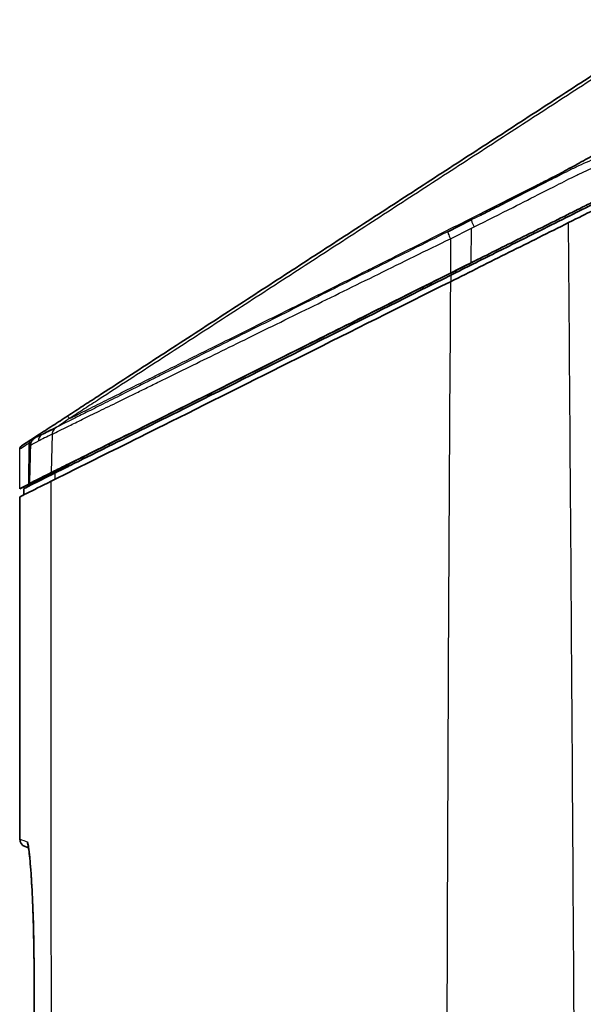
# Model space of a CAD drawing. Header units: millimetres. Extents: x 437 to 2596, y 423 to 1674.
# Tile 32 of 97: x 482 to 552, y 1535 to 1657. Entities that reach past the tile are written whole.
import ezdxf

# ---------------------------------------------------------------- set-up
doc = ezdxf.new("R2010")
doc.units = ezdxf.units.MM
doc.header["$LTSCALE"] = 5
doc.layers.add('0_CWD_4', color=7, linetype='Continuous', lineweight=25)
doc.layers.add('0_CWD_Line_035', color=7, linetype='Continuous', lineweight=35)

msp = doc.modelspace()

# ---------------------------------------------------------------- linework, layer by layer
at = {"layer": '0_CWD_4'}
for p, q in [((538.16, 1631.63), (538.49, 1631.79)), ((535.57, 1630.33), (538.16, 1631.63)), ((538.15, 1627.35), (538.16, 1631.63)), ((535.57, 1630.33), (535.56, 1626.06)), ((535.6, 1625.8), (535.6, 1625.02)), ((536.23, 1626.38), (536.23, 1626.11)), ((483.3, 1599.88), (483.31, 1604.97)), ((486.16, 1606.07), (486.04, 1601.31)), ((482.15, 1599.29), (482.15, 1604.21)), ((483.76, 1604.87), (483.76, 1604.87)), ((485.96, 1601.2), (485.93, 1601.24)), ((483.75, 1600.16), (483.75, 1600.1)), ((483.93, 1302.66), (483.93, 1538.25)), ((483.93, 1538.25), (483.93, 1538.25))]:
    msp.add_line(p, q, dxfattribs=at)
for centre, major_axis, ratio, start_param, end_param in [((538.6, 1631.77), (-0.447, 0.894), 0.080662, 0, 1.501353), ((540.54, 1628.42), (-57.13, -28.58), 0.001675, 4.841518, 4.858584), ((526.74, 1628.08), (8.88, 5.77), 0.00001, 2.356122, 2.356274), ((1139.54, 2030.91), (-657.39, -426.7), 0.00001, 6.223615, 6.283165), ((483.81, 1604.97), (-0.272, 0.419), 0.998297, 6.283181, 7.278751), ((483.81, 1604.97), (-0.5, 0.001), 0.050834, 0.049025, 0.926273), ((483.81, 1604.97), (-0.272, 0.419), 0.119019, 0, 0.939668), ((1161.34, 1943.37), (679.12, 339.26), 0.00001, 3.03385, 3.060667), ((530.8, 1623.45), (-41.99, -20.77), 0.000506, 6.089428, 6.110396)]:
    msp.add_ellipse(centre, major_axis=major_axis, ratio=ratio, start_param=start_param, end_param=end_param, dxfattribs=at)
for points, knots in [([(559.2, 1654.02), (559.2, 1654.02), (559.17, 1654.01), (559.12, 1653.97), (559.02, 1653.91), (558.32, 1653.46), (557.04, 1652.62), (554.56, 1651.02), (551.45, 1649.01), (546.49, 1645.79), (540.29, 1641.77), (534.09, 1637.75), (529.14, 1634.53), (524.18, 1631.31), (517.99, 1627.29), (510.56, 1622.47), (503.14, 1617.65), (496.95, 1613.63), (492.63, 1610.82), (490.15, 1609.21), (488.92, 1608.41), (488.3, 1608.01)], [0.0000015, 0.0000015, 0.0000015, 0.0000015, 0.0000844, 0.0009034, 0.0025412, 0.0041791, 0.0303849, 0.0565907, 0.1090023, 0.161414, 0.2662372, 0.3710605, 0.4234721, 0.4758837, 0.580707, 0.6855302, 0.7903535, 0.8951767, 0.9475884, 0.9737942, 0.9999893, 0.9999893, 0.9999893, 0.9999893]), ([(621.88, 1647.84), (620.09, 1647.86), (618.29, 1647.86), (616.5, 1647.86), (614.71, 1647.85), (612.91, 1647.84), (611.12, 1647.82), (609.33, 1647.79), (607.53, 1647.76), (605.74, 1647.71), (603.95, 1647.67), (602.16, 1647.61), (600.36, 1647.54), (598.57, 1647.48), (596.78, 1647.4), (594.99, 1647.31), (593.2, 1647.21), (591.41, 1647.1), (589.63, 1646.98), (587.84, 1646.85), (586.06, 1646.71), (584.28, 1646.55), (582.5, 1646.39), (580.72, 1646.2), (578.95, 1645.99), (577.17, 1645.79), (575.4, 1645.55), (573.64, 1645.29), (571.87, 1645.03), (570.11, 1644.74), (568.35, 1644.4), (566.59, 1644.07), (564.84, 1643.69), (563.09, 1643.27), (561.34, 1642.84), (559.6, 1642.36), (557.87, 1641.81), (557, 1641.54), (556.14, 1641.24), (555.28, 1640.93), (554.41, 1640.62), (553.56, 1640.28), (552.71, 1639.92), (552.29, 1639.74), (551.87, 1639.55), (551.45, 1639.36), (551.03, 1639.16), (550.61, 1638.96), (550.2, 1638.75), (549.8, 1638.55), (549.4, 1638.34), (549, 1638.14), (548.6, 1637.93), (548.19, 1637.73), (547.79, 1637.53), (546.18, 1636.71), (544.58, 1635.9), (542.97, 1635.09), (541.37, 1634.28), (539.76, 1633.47), (538.15, 1632.66)], [0, 0, 0, 0, 0.0625, 0.0625, 0.0625, 0.125, 0.125, 0.125, 0.1875, 0.1875, 0.1875, 0.25, 0.25, 0.25, 0.3125, 0.3125, 0.3125, 0.375, 0.375, 0.375, 0.4375, 0.4375, 0.4375, 0.5, 0.5, 0.5, 0.5625, 0.5625, 0.5625, 0.625, 0.625, 0.625, 0.6875, 0.6875, 0.6875, 0.75, 0.75, 0.75, 0.78125, 0.78125, 0.78125, 0.8125, 0.8125, 0.8125, 0.828125, 0.828125, 0.828125, 0.84375, 0.84375, 0.84375, 0.859375, 0.859375, 0.859375, 0.875, 0.875, 0.875, 0.9375, 0.9375, 0.9375, 0.9999998, 0.9999998, 0.9999998, 0.9999998]), ([(538.49, 1631.79), (540.1, 1632.6), (541.71, 1633.41), (543.32, 1634.22), (544.51, 1634.82), (545.69, 1635.42), (546.87, 1636.02), (547.3, 1636.23), (547.72, 1636.45), (548.15, 1636.66), (548.55, 1636.87), (548.95, 1637.07), (549.36, 1637.28), (549.76, 1637.48), (550.16, 1637.69), (550.56, 1637.89), (550.78, 1638), (551, 1638.11), (551.23, 1638.22), (551.41, 1638.31), (551.59, 1638.39), (551.78, 1638.48), (552.19, 1638.67), (552.6, 1638.85), (553.01, 1639.03), (553.15, 1639.09), (553.28, 1639.14), (553.41, 1639.2), (554.11, 1639.49), (554.82, 1639.77), (555.54, 1640.03), (555.57, 1640.04), (555.61, 1640.06), (555.65, 1640.07), (556.46, 1640.37), (557.28, 1640.65), (558.1, 1640.91), (558.81, 1641.14), (559.53, 1641.36), (560.25, 1641.57), (561.25, 1641.86), (562.26, 1642.13), (563.26, 1642.38), (563.83, 1642.52), (564.4, 1642.66), (564.97, 1642.8), (566.14, 1643.07), (567.31, 1643.32), (568.48, 1643.56), (570.22, 1643.91), (571.98, 1644.22), (573.73, 1644.51), (574.04, 1644.56), (574.34, 1644.61), (574.64, 1644.66), (576.1, 1644.88), (577.56, 1645.09), (579.02, 1645.28), (580.78, 1645.52), (582.55, 1645.73), (584.33, 1645.91), (584.39, 1645.92), (584.46, 1645.93), (584.52, 1645.93), (586.23, 1646.11), (587.94, 1646.27), (589.66, 1646.41), (591.27, 1646.55), (592.89, 1646.67), (594.5, 1646.77), (594.67, 1646.78), (594.84, 1646.8), (595.01, 1646.81), (596.8, 1646.92), (598.59, 1647.02), (600.38, 1647.1), (602.17, 1647.19), (603.96, 1647.26), (605.75, 1647.32), (607.54, 1647.38), (609.33, 1647.43), (611.12, 1647.47), (612.25, 1647.49), (613.38, 1647.51), (614.51, 1647.52), (615.17, 1647.53), (615.84, 1647.53), (616.5, 1647.54), (618.29, 1647.55), (620.08, 1647.55), (621.88, 1647.54)], [0, 0, 0, 0, 0.0625, 0.0625, 0.0625, 0.108436, 0.108436, 0.108436, 0.125, 0.125, 0.125, 0.140625, 0.140625, 0.140625, 0.15625, 0.15625, 0.15625, 0.164839, 0.164839, 0.164839, 0.171875, 0.171875, 0.171875, 0.1875, 0.1875, 0.1875, 0.192519, 0.192519, 0.192519, 0.21875, 0.21875, 0.21875, 0.220181, 0.220181, 0.220181, 0.25, 0.25, 0.25, 0.2762, 0.2762, 0.2762, 0.3125, 0.3125, 0.3125, 0.333064, 0.333064, 0.333064, 0.375, 0.375, 0.375, 0.4375, 0.4375, 0.4375, 0.448286, 0.448286, 0.448286, 0.5, 0.5, 0.5, 0.5625, 0.5625, 0.5625, 0.56479, 0.56479, 0.56479, 0.625, 0.625, 0.625, 0.681571, 0.681571, 0.681571, 0.6875, 0.6875, 0.6875, 0.75, 0.75, 0.75, 0.8125, 0.8125, 0.8125, 0.875, 0.875, 0.875, 0.914344, 0.914344, 0.914344, 0.9375, 0.9375, 0.9375, 1, 1, 1, 1]), ([(488.3, 1608.01), (488.44, 1608.08), (488.58, 1608.15), (488.72, 1608.22), (489.55, 1608.63), (490.39, 1609.05), (491.22, 1609.46), (491.97, 1609.84), (492.73, 1610.22), (493.49, 1610.6), (494.4, 1611.05), (495.3, 1611.5), (496.21, 1611.95), (498.73, 1613.2), (501.25, 1614.45), (503.77, 1615.7), (504.58, 1616.1), (505.4, 1616.51), (506.21, 1616.91), (508.83, 1618.21), (511.45, 1619.51), (514.07, 1620.82), (515.79, 1621.67), (517.51, 1622.53), (519.23, 1623.39), (520.96, 1624.25), (522.68, 1625.11), (524.4, 1625.97), (525.01, 1626.28), (525.61, 1626.58), (526.22, 1626.88), (527.34, 1627.44), (528.46, 1628), (529.58, 1628.57), (530.44, 1629), (531.31, 1629.43), (532.17, 1629.87), (533.04, 1630.3), (533.9, 1630.74), (534.77, 1631.17), (535.63, 1631.61), (536.5, 1632.04), (537.36, 1632.48), (538.23, 1632.92), (539.1, 1633.36), (539.96, 1633.79), (540.83, 1634.23), (541.7, 1634.67), (542.57, 1635.11), (543.44, 1635.55), (544.31, 1635.99), (545.18, 1636.43), (545.52, 1636.6), (545.87, 1636.78), (546.21, 1636.95), (546.74, 1637.22), (547.26, 1637.49), (547.79, 1637.75), (548.09, 1637.91), (548.4, 1638.06), (548.71, 1638.22)], [0, 0, 0, 0, 0.0070021, 0.0070021, 0.0070021, 0.0483771, 0.0483771, 0.0483771, 0.086089, 0.086089, 0.086089, 0.1311269, 0.1311269, 0.1311269, 0.2562663, 0.2562663, 0.2562663, 0.2966265, 0.2966265, 0.2966265, 0.4266642, 0.4266642, 0.4266642, 0.5120253, 0.5120253, 0.5120253, 0.5975302, 0.5975302, 0.5975302, 0.6276258, 0.6276258, 0.6276258, 0.6832053, 0.6832053, 0.6832053, 0.7261128, 0.7261128, 0.7261128, 0.7690696, 0.7690696, 0.7690696, 0.8120777, 0.8120777, 0.8120777, 0.855139, 0.855139, 0.855139, 0.8982557, 0.8982557, 0.8982557, 0.9414298, 0.9414298, 0.9414298, 0.9586251, 0.9586251, 0.9586251, 0.9846656, 0.9846656, 0.9846656, 0.9999829, 0.9999829, 0.9999829, 0.9999829]), ([(551.69, 1403.8), (551.56, 1423.35), (551.44, 1442.87), (551.33, 1462.38), (551.21, 1481.9), (551.09, 1501.42), (550.97, 1520.96), (550.85, 1540.49), (550.72, 1560.06), (550.59, 1579.66), (550.47, 1597.17), (550.34, 1614.72), (550.2, 1632.32)], [0, 0, 0, 0, 0.2568891, 0.2568891, 0.2568891, 0.5137782, 0.5137782, 0.5137782, 0.7706673, 0.7706673, 0.7706673, 0.9999999, 0.9999999, 0.9999999, 0.9999999]), ([(535.23, 1631.2), (533.75, 1630.46), (530.81, 1628.99), (524.99, 1626.08), (519.4, 1623.29), (514.03, 1620.6), (508.82, 1618), (504.06, 1615.62), (500.29, 1613.73), (498.26, 1612.72), (495.39, 1611.28), (492.93, 1610.05), (490.9, 1609.03), (489.67, 1608.42), (487.9, 1607.54), (487.01, 1607.09), (486.71, 1606.94)], [0.0000012, 0.0000012, 0.0000012, 0.0000012, 0.0625, 0.125, 0.25, 0.3125, 0.375, 0.5, 0.5625, 0.59375, 0.625, 0.75, 0.78125, 0.8125, 0.875, 1, 1, 1, 1]), ([(535.23, 1631.2), (535.21, 1631.19), (535.25, 1631.01), (535.47, 1630.54), (535.57, 1630.33)], [0.0008836, 0.0008836, 0.0008836, 0.0008836, 0.4999654, 1, 1, 1, 1]), ([(486.16, 1606.07), (486.47, 1606.22), (487.37, 1606.67), (489.17, 1607.55), (490.42, 1608.17), (492.49, 1609.18), (495, 1610.41), (497.92, 1611.85), (499.99, 1612.86), (503.83, 1614.75), (508.68, 1617.13), (513.99, 1619.74), (519.45, 1622.42), (525.14, 1625.21), (531.07, 1628.13), (534.07, 1629.6), (535.57, 1630.33)], [0, 0, 0, 0, 0.125, 0.1875, 0.21875, 0.25, 0.375, 0.40625, 0.4375, 0.5, 0.625, 0.6875, 0.75, 0.875, 0.9375, 1, 1, 1, 1]), ([(535.56, 1625), (535.2, 1571.15), (535.01, 1517.31), (535.04, 1463.47), (535.05, 1449.84), (535.08, 1436.22), (535.1, 1422.6), (535.11, 1415.79), (535.12, 1408.98), (535.15, 1402.17), (535.16, 1401.89), (535.16, 1401.61), (535.16, 1401.33)], [0, 0, 0, 0, 0.722161, 0.722161, 0.722161, 0.904868, 0.904868, 0.904868, 0.996222, 0.996222, 0.996222, 1, 1, 1, 1]), ([(488.3, 1608.01), (487.99, 1607.8), (487.5, 1607.46), (487, 1607.12), (486.82, 1606.99)], [0, 0, 0, 0, 0.5150139, 0.8283522, 0.8283522, 0.8283522, 0.8283522]), ([(488.12, 1608.36), (488.11, 1608.36), (488.14, 1608.28), (488.25, 1608.1), (488.3, 1608.01)], [0, 0, 0, 0, 0.501045, 1, 1, 1, 1]), ([(486.71, 1606.94), (486.56, 1606.86), (486.42, 1606.74), (486.32, 1606.59), (486.22, 1606.43), (486.17, 1606.25), (486.16, 1606.07)], [0, 0, 0, 0, 0.5, 0.5, 0.5, 1, 1, 1, 1]), ([(485, 1606.09), (484.85, 1606.01), (484.7, 1605.88), (484.6, 1605.73), (484.5, 1605.57), (484.45, 1605.39), (484.45, 1605.22)], [0, 0, 0, 0, 0.5, 0.5, 0.5, 1, 1, 1, 1]), ([(486.02, 1302.66), (486.02, 1308.7), (486.03, 1321.54), (486.05, 1341.17), (486.06, 1361.55), (486.07, 1378.53), (486.08, 1390.42), (486.08, 1397.21), (486.08, 1407.4), (486.09, 1429.48), (486.09, 1495.46), (486.07, 1554.64), (486.04, 1600.24)], [0, 0, 0, 0, 0.060918, 0.129403, 0.197888, 0.266373, 0.300615, 0.317737, 0.334858, 0.403343, 0.540312, 1, 1, 1, 1]), ([(483.09, 1555.52), (483.1, 1555.52), (483.13, 1555.47), (483.18, 1555.28), (483.24, 1554.92), (483.31, 1554.36), (483.41, 1553.45), (483.5, 1552.34), (483.6, 1550.99), (483.66, 1549.89), (483.72, 1548.68), (483.78, 1547.37), (483.83, 1545.96), (483.87, 1544.49), (483.9, 1542.96), (483.92, 1541.35), (483.93, 1540), (483.93, 1539.05), (483.93, 1538.58), (483.93, 1538.36), (483.93, 1538.27), (483.93, 1538.25)], [0, 0, 0, 0, 0.031438, 0.062875, 0.12575, 0.188626, 0.251501, 0.377251, 0.440127, 0.503002, 0.565877, 0.628752, 0.691628, 0.754503, 0.817378, 0.880253, 0.943129, 0.974566, 0.990285, 0.998145, 1, 1, 1, 1]), ([(483.19, 1555.09), (483.18, 1555.1), (483.18, 1555.11), (483.17, 1555.13), (483.12, 1555.25), (483.09, 1555.39), (483.09, 1555.52)], [0.6352405, 0.6352405, 0.6352405, 0.6352405, 0.6666667, 0.6666667, 0.6666667, 0.9999967, 0.9999967, 0.9999967, 0.9999967])]:
    msp.add_open_spline(points, degree=3, knots=knots, dxfattribs=at)
for points in [[(548.71, 1638.22), (549.13, 1638.44), (549.56, 1638.65), (549.98, 1638.87)], [(548.71, 1638.22), (548.72, 1638.21), (548.72, 1638.2), (548.73, 1638.18)], [(548.8, 1638.04), (548.8, 1638.04), (548.8, 1638.04), (548.8, 1638.04)], [(538.25, 1632.31), (538.25, 1632.31), (538.25, 1632.31), (538.25, 1632.31)], [(486.2, 1606.31), (486.2, 1606.31), (486.2, 1606.31), (486.2, 1606.31)], [(486.43, 1606.73), (486.43, 1606.73), (486.43, 1606.73), (486.43, 1606.73)], [(483.48, 1604.73), (483.75, 1604.87), (484.08, 1605.03), (484.45, 1605.22)], [(485, 1606.09), (484.65, 1605.91), (484.34, 1605.76), (484.07, 1605.62)], [(484.44, 1605.8), (484.4, 1605.88), (484.38, 1605.93), (484.39, 1605.94)], [(486.54, 1600.5), (486.54, 1600.76), (486.54, 1601.02), (486.54, 1601.28)], [(487.68, 1602.11), (487.7, 1602.12), (487.73, 1602.13), (487.75, 1602.15)], [(482.15, 1555.87), (482.15, 1555.87), (482.46, 1555.75), (483.09, 1555.52)], [(483.22, 1555.04), (483.22, 1555.04), (483.21, 1555.04), (483.21, 1555.04)], [(486.07, 1537.77), (486.07, 1537.77), (486.07, 1537.77), (486.07, 1537.77)]]:
    msp.add_open_spline(points, degree=3, dxfattribs=at)
at = {"layer": '0_CWD_Line_035'}
for p, q in [((544.29, 1635.98), (544.29, 1635.98)), ((535.23, 1631.2), (538.15, 1632.66)), ((537.82, 1632.5), (535.23, 1631.2)), ((536.7, 1632.15), (536.7, 1632.15)), ((538.15, 1632.66), (537.82, 1632.5)), ((533.13, 1624.56), (533.13, 1624.83)), ((533.13, 1624.83), (533.13, 1624.83)), ((532.16, 1624.35), (532.17, 1624.08)), ((532.16, 1624.35), (532.16, 1624.35)), ((483.54, 1605.39), (482.38, 1604.63)), ((483.54, 1605.39), (484.39, 1605.94)), ((489.44, 1602.99), (489.95, 1603.24)), ((490.11, 1603.32), (489.6, 1603.07)), ((489.95, 1603.24), (489.95, 1602.97)), ((490.11, 1603.05), (490.11, 1603.32)), ((486.54, 1601.27), (486.54, 1601.27)), ((487.68, 1602.11), (488.18, 1602.36)), ((488.25, 1602.39), (487.75, 1602.15)), ((488.18, 1602.36), (488.25, 1602.39)), ((488.18, 1602.36), (488.18, 1602.09)), ((488.25, 1602.13), (488.25, 1602.39)), ((482.15, 1599.29), (483.65, 1600.04)), ((483.65, 1600.04), (484.4, 1600.42)), ((483.65, 1600.04), (483.65, 1600.04)), ((485.55, 1600.99), (485.54, 1600.99)), ((485.84, 1601.14), (485.84, 1601.13)), ((482.65, 1599.32), (482.65, 1599.32)), ((482.65, 1598.55), (482.65, 1599.32)), ((482.15, 1598.29), (482.15, 1598.29)), ((482.15, 1555.87), (482.15, 1598.29)), ((482.15, 1598.29), (482.15, 1555.87)), ((482.15, 1555.87), (482.15, 1555.87)), ((482.15, 1555.87), (482.15, 1555.87)), ((483.24, 1554.77), (482.81, 1554.93)), ((483.93, 1302.66), (483.93, 1538.25))]:
    msp.add_line(p, q, dxfattribs=at)
for centre, radius, start, end in [((517.44, 1622.03), 0.5, 81.6971, 81.7219), ((482.65, 1604.21), 0.5, 123.0013, 179.9997), ((483.15, 1555.87), 1, 180.0001, 249.9998)]:
    msp.add_arc(centre, radius, start, end, dxfattribs=at)
for centre, major_axis, ratio, start_param, end_param in [((540.65, 1628.38), (-57.13, -28.56), 0.00293, 4.842928, 4.859999), ((535.28, 709.58), (42.75, 4949.91), 0.010222, 1.38901, 1.389067), ((540.42, 1628.2), (-51.1, -25.27), 0.000483, 6.106647, 6.125729)]:
    msp.add_ellipse(centre, major_axis=major_axis, ratio=ratio, start_param=start_param, end_param=end_param, dxfattribs=at)
for points, knots in [([(488.12, 1608.36), (488.74, 1608.76), (489.36, 1609.16), (489.97, 1609.57), (490.59, 1609.97), (491.21, 1610.37), (491.83, 1610.77), (493.06, 1611.57), (494.3, 1612.38), (495.54, 1613.18), (498.01, 1614.78), (500.48, 1616.39), (502.96, 1618), (505.43, 1619.6), (507.9, 1621.21), (510.38, 1622.82), (512.85, 1624.42), (515.33, 1626.03), (517.8, 1627.64), (520.28, 1629.25), (522.75, 1630.85), (525.23, 1632.46), (526.47, 1633.27), (527.71, 1634.07), (528.95, 1634.87), (530.18, 1635.68), (531.42, 1636.48), (532.66, 1637.29), (535.14, 1638.9), (537.62, 1640.51), (540.1, 1642.11), (542.57, 1643.72), (545.05, 1645.33), (547.53, 1646.94), (548.77, 1647.75), (550.01, 1648.55), (551.25, 1649.36), (552.49, 1650.16), (553.73, 1650.97), (554.97, 1651.77), (555.59, 1652.18), (556.21, 1652.58), (556.83, 1652.98), (557.45, 1653.38), (558.07, 1653.79), (558.69, 1654.19), (558.73, 1654.21), (558.77, 1654.24), (558.8, 1654.26), (558.84, 1654.29), (558.88, 1654.31), (558.92, 1654.34), (558.94, 1654.35), (558.96, 1654.37), (558.98, 1654.38), (559, 1654.39), (559.02, 1654.4), (559.04, 1654.42), (559.08, 1654.44), (559.11, 1654.47), (559.15, 1654.49), (559.31, 1654.59), (559.46, 1654.69), (559.62, 1654.79), (559.92, 1654.99), (560.23, 1655.19), (560.53, 1655.38), (560.83, 1655.58), (561.11, 1655.76), (561.38, 1655.94), (561.52, 1656.03), (561.65, 1656.11), (561.78, 1656.2), (561.91, 1656.28), (562.03, 1656.36), (562.15, 1656.43), (562.38, 1656.59), (562.6, 1656.73), (562.79, 1656.85), (562.98, 1656.98), (563.15, 1657.09), (563.29, 1657.18), (563.36, 1657.22), (563.42, 1657.26), (563.48, 1657.3), (563.53, 1657.34), (563.58, 1657.37), (563.62, 1657.39), (563.71, 1657.45), (563.76, 1657.48), (563.78, 1657.5)], [0, 0, 0, 0, 0.02381, 0.02381, 0.02381, 0.047619, 0.047619, 0.047619, 0.095238, 0.095238, 0.095238, 0.190476, 0.190476, 0.190476, 0.285714, 0.285714, 0.285714, 0.380952, 0.380952, 0.380952, 0.47619, 0.47619, 0.47619, 0.52381, 0.52381, 0.52381, 0.571429, 0.571429, 0.571429, 0.666667, 0.666667, 0.666667, 0.761905, 0.761905, 0.761905, 0.809524, 0.809524, 0.809524, 0.857143, 0.857143, 0.857143, 0.880952, 0.880952, 0.880952, 0.904762, 0.904762, 0.904762, 0.90625, 0.90625, 0.90625, 0.907738, 0.907738, 0.907738, 0.908482, 0.908482, 0.908482, 0.909226, 0.909226, 0.909226, 0.910714, 0.910714, 0.910714, 0.916667, 0.916667, 0.916667, 0.928571, 0.928571, 0.928571, 0.940476, 0.940476, 0.940476, 0.946429, 0.946429, 0.946429, 0.952381, 0.952381, 0.952381, 0.964286, 0.964286, 0.964286, 0.97619, 0.97619, 0.97619, 0.982143, 0.982143, 0.982143, 0.988095, 0.988095, 0.988095, 1, 1, 1, 1]), ([(538.15, 1627.35), (540.19, 1628.37), (542.22, 1629.39), (546.2, 1631.38), (548.4, 1632.48), (551.03, 1633.79), (551.64, 1634.1), (552.2, 1634.38), (552.23, 1634.39), (552.29, 1634.43), (552.32, 1634.44), (552.93, 1634.74), (553.53, 1635.02), (554.64, 1635.49), (555.11, 1635.67), (556.29, 1636.12), (557, 1636.37), (558.82, 1636.97), (559.94, 1637.3), (561.63, 1637.76), (562.21, 1637.91), (563.51, 1638.23), (564.25, 1638.4), (566.36, 1638.87), (567.74, 1639.15), (570.74, 1639.7), (572.36, 1639.96), (575.83, 1640.47), (577.71, 1640.71), (584.66, 1641.52), (589.73, 1641.92), (597.24, 1642.34), (599.67, 1642.45), (606.31, 1642.69), (610.54, 1642.78), (621.23, 1642.87), (627.72, 1642.8), (640.57, 1642.47), (647, 1642.22), (653.46, 1641.89)], [0.000013, 0.000013, 0.000013, 0.000013, 0.685555, 0.685555, 1.337946, 1.337946, 1.53689, 1.53689, 1.545896, 1.545896, 1.561652, 1.561652, 1.827925, 1.827925, 2.015831, 2.015831, 2.300188, 2.300188, 2.73373, 2.73373, 2.955111, 2.955111, 3.237969, 3.237969, 3.76779, 3.76779, 4.379982, 4.379982, 5.092179, 5.092179, 7.024398, 7.024398, 7.931503, 7.931503, 9.522215, 9.522215, 11.878114, 11.878114, 14.243162, 14.243162, 14.243162, 14.243162]), ([(551.02, 1639.43), (551.36, 1639.62), (551.7, 1639.81), (552.04, 1640), (552.38, 1640.18), (552.72, 1640.37), (553.06, 1640.56), (553.4, 1640.75), (553.73, 1640.94), (554.07, 1641.13), (554.41, 1641.32), (554.75, 1641.51), (555.09, 1641.7), (555.74, 1642.06), (556.39, 1642.42), (557.03, 1642.79)], [0.000001, 0.000001, 0.000001, 0.000001, 0.0194025, 0.0194025, 0.0194025, 0.038805, 0.038805, 0.038805, 0.0582075, 0.0582075, 0.0582075, 0.0776099, 0.0776099, 0.0776099, 0.1147121, 0.1147121, 0.1147121, 0.1147121]), ([(607.51, 1642.49), (599.75, 1642.31), (591.03, 1641.89), (574.18, 1640.18), (566.09, 1638.86), (557.59, 1636.34), (555.46, 1635.61), (553.32, 1634.64), (553.12, 1634.55), (552.84, 1634.41), (552.76, 1634.37), (552.64, 1634.32), (552.6, 1634.3), (552.52, 1634.26), (552.48, 1634.24), (552.19, 1634.09), (551.54, 1633.77), (549.19, 1632.59), (547.92, 1631.96), (544.8, 1630.4), (542.96, 1629.48), (539.27, 1627.64), (537.44, 1626.72), (535.6, 1625.8)], [0.000001, 0.000001, 0.000001, 0.000001, 2.332295, 2.332295, 4.837248, 4.837248, 5.61686, 5.61686, 5.697981, 5.697981, 5.730422, 5.730422, 5.746233, 5.746233, 5.761469, 5.761469, 5.86577, 5.86577, 5.969505, 5.969505, 6.120428, 6.120428, 6.27036, 6.27036, 6.27036, 6.27036]), ([(550.2, 1632.32), (551.51, 1632.97), (552.46, 1633.45), (553.29, 1633.86), (553.56, 1633.98), (554.22, 1634.28), (554.59, 1634.44), (556.56, 1635.24), (558.25, 1635.81), (563.31, 1637.29), (567.01, 1638.08), (576.44, 1639.7), (582.79, 1640.4), (595.13, 1641.34), (601.73, 1641.61), (607.8, 1641.75)], [0.00006, 0.00006, 0.00006, 0.00006, 0.440537, 0.440537, 0.658871, 0.658871, 0.955109, 0.955109, 2.191427, 2.191427, 4.811415, 4.811415, 9.137177, 9.137177, 13.546675, 13.546675, 13.546675, 13.546675]), ([(546.92, 1637.21), (547.16, 1637.34), (547.39, 1637.46), (547.96, 1637.77), (548.21, 1637.9), (548.63, 1638.13), (548.8, 1638.22), (549.32, 1638.5), (549.66, 1638.69), (550.34, 1639.07), (550.69, 1639.25), (551.02, 1639.43)], [-0.4483241, -0.4483241, -0.4483241, -0.4483241, -0.3560296, -0.3560296, -0.2742836, -0.2742836, -0.2201736, -0.2201736, -0.1130828, -0.1130828, -0.0000121, -0.0000121, -0.0000121, -0.0000121]), ([(546.92, 1637.21), (546.89, 1637.19), (546.74, 1637.11), (546.48, 1636.98), (545.42, 1636.41), (543.66, 1635.48), (541.48, 1634.35), (540, 1633.6), (539.35, 1633.27), (539.21, 1633.19)], [0, 0, 0, 0, 0.0128974, 0.0533269, 0.0937565, 0.3967026, 0.6996486, 0.8808008, 0.9342849, 0.9342849, 0.9342849, 0.9342849]), ([(550.2, 1632.32), (547.75, 1631.09), (545.3, 1629.87), (540.42, 1627.43), (537.99, 1626.21), (535.56, 1625)], [-1.642108, -1.642108, -1.642108, -1.642108, -0.818119, -0.818119, -0.000004, -0.000004, -0.000004, -0.000004]), ([(538.15, 1627.35), (537.72, 1627.14), (537.28, 1626.92), (536.42, 1626.49), (535.99, 1626.27), (535.56, 1626.06)], [-0.2905549, -0.2905549, -0.2905549, -0.2905549, -0.1452334, -0.1452334, -0.0000084, -0.0000084, -0.0000084, -0.0000084]), ([(538.43, 1627.49), (538, 1627.27), (537.57, 1627.05), (536.71, 1626.62), (536.28, 1626.41), (535.85, 1626.19)], [-0.2902415, -0.2902415, -0.2902415, -0.2902415, -0.1451211, -0.1451211, -0.0000575, -0.0000575, -0.0000575, -0.0000575]), ([(486.04, 1601.31), (486.32, 1601.45), (486.86, 1601.72), (488.46, 1602.51), (489.51, 1603.03), (493.37, 1604.95), (496.8, 1606.66), (506.3, 1611.4), (512.24, 1614.38), (520.63, 1618.59), (523.54, 1620.04), (527.99, 1622.27), (529.49, 1623.02), (532.51, 1624.53), (534.03, 1625.29), (535.56, 1626.06)], [-7.142307, -7.142307, -7.142307, -7.142307, -6.37339, -6.37339, -5.600509, -5.600509, -4.067352, -4.067352, -2.051777, -2.051777, -1.025982, -1.025982, -0.514381, -0.514381, -0.000008, -0.000008, -0.000008, -0.000008]), ([(535.6, 1625.8), (530.49, 1623.24), (525.44, 1620.72), (514.58, 1615.27), (508.92, 1612.44), (500.02, 1607.98), (496.55, 1606.25), (491.79, 1603.88), (490.17, 1603.08), (487.71, 1601.86), (486.9, 1601.46), (486.54, 1601.28)], [-7.994333, -7.994333, -7.994333, -7.994333, -6.279026, -6.279026, -4.13727, -4.13727, -2.425186, -2.425186, -1.220333, -1.220333, -0.000009, -0.000009, -0.000009, -0.000009]), ([(535.85, 1626.19), (535.39, 1625.97), (534.94, 1625.74), (534.03, 1625.29), (533.58, 1625.06), (533.13, 1624.83)], [-0.305262, -0.305262, -0.305262, -0.305262, -0.1526362, -0.1526362, -0.0000008, -0.0000008, -0.0000008, -0.0000008]), ([(486.04, 1600.25), (486.57, 1600.51), (488.09, 1601.27), (493.04, 1603.73), (496.65, 1605.52), (506.29, 1610.34), (512.3, 1613.35), (523.24, 1618.83), (529.43, 1621.93), (535.56, 1625)], [-6.796882, -6.796882, -6.796882, -6.796882, -5.432624, -5.432624, -3.949985, -3.949985, -2.063074, -2.063074, -0.000004, -0.000004, -0.000004, -0.000004]), ([(532.16, 1624.35), (526.82, 1621.67), (521.61, 1619.06), (511.81, 1614.16), (507.29, 1611.89), (499.88, 1608.19), (496.89, 1606.7), (491.41, 1603.97), (490.18, 1603.36), (489.6, 1603.07)], [-3.444594, -3.444594, -3.444594, -3.444594, -2.593772, -2.593772, -1.742425, -1.742425, -0.992733, -0.992733, -0.000007, -0.000007, -0.000007, -0.000007]), ([(484.39, 1605.94), (484.7, 1606.14), (485.33, 1606.55), (486.26, 1607.15), (487.19, 1607.76), (487.81, 1608.16), (488.12, 1608.36)], [0, 0, 0, 0, 0.25, 0.5, 0.75, 1, 1, 1, 1]), ([(486.71, 1606.94), (486.1, 1606.64), (485.6, 1606.39), (485.09, 1606.13), (485.06, 1606.12), (485.03, 1606.1), (485, 1606.09)], [0, 0, 0, 0, 0.941428, 0.941428, 0.941428, 1, 1, 1, 1]), ([(484.07, 1605.62), (484.06, 1605.62), (484.05, 1605.61), (483.88, 1605.52), (483.75, 1605.4), (483.6, 1605.18), (483.56, 1605.09), (483.5, 1604.91), (483.48, 1604.82), (483.48, 1604.73)], [-0.1190928, -0.1190928, -0.1190928, -0.1190928, -0.1141584, -0.1141584, -0.0570716, -0.0570716, -0.0273243, -0.0273243, -0.0002586, -0.0002586, -0.0002586, -0.0002586]), ([(483.47, 1604.46), (483.47, 1604.31), (483.42, 1602.55), (483.4, 1601.47), (483.38, 1600.72), (483.36, 1599.97)], [0.0000022, 0.0000022, 0.0000022, 0.0000022, 0.0449571, 0.0449571, 0.1462735, 0.1462735, 0.1462735, 0.1462735]), ([(483.47, 1604.46), (483.47, 1604.51), (483.47, 1604.55), (483.48, 1604.64), (483.48, 1604.69), (483.48, 1604.73)], [-0.02767208, -0.02767208, -0.02767208, -0.02767208, -0.01398431, -0.01398431, -0.00013914, -0.00013914, -0.00013914, -0.00013914]), ([(489.03, 1602.78), (488.79, 1602.67), (488.57, 1602.56), (488.14, 1602.34), (487.94, 1602.24), (487.75, 1602.15)], [-1.572325, -1.572325, -1.572325, -1.572325, -0.786191, -0.786191, -0.000158, -0.000158, -0.000158, -0.000158]), ([(489.44, 1602.99), (489.35, 1602.95), (489.28, 1602.91), (489.14, 1602.84), (489.08, 1602.81), (489.03, 1602.78)], [-0.3413005, -0.3413005, -0.3413005, -0.3413005, -0.170611, -0.170611, -0.0002649, -0.0002649, -0.0002649, -0.0002649]), ([(486.54, 1601.28), (485.25, 1600.63), (484.29, 1600.15), (482.98, 1599.49), (482.65, 1599.32), (482.65, 1599.32)], [0.000009, 0.000009, 0.000009, 0.000009, 4.31724, 4.31724, 8.69857, 8.69857, 8.69857, 8.69857]), ([(482.65, 1599.32), (482.65, 1599.32), (482.98, 1599.49), (484.29, 1600.15), (485.25, 1600.63), (486.54, 1601.28)], [0.000018, 0.000018, 0.000018, 0.000018, 4.379225, 4.379225, 8.694449, 8.694449, 8.694449, 8.694449]), ([(488.18, 1602.35), (487.69, 1602.11), (487.2, 1601.86), (485.72, 1601.14), (484.43, 1600.5), (483.36, 1599.97)], [-0.5436626, -0.5436626, -0.5436626, -0.5436626, -0.3596834, -0.3596834, -0.0000061, -0.0000061, -0.0000061, -0.0000061]), ([(483.36, 1599.97), (483.68, 1600.13), (484.07, 1600.32), (484.96, 1600.77), (485.47, 1601.02), (486.04, 1601.31)], [0.000006, 0.000006, 0.000006, 0.000006, 1.926254, 1.926254, 3.850407, 3.850407, 3.850407, 3.850407]), ([(484.76, 1600.6), (485.56, 1601), (486.36, 1601.39), (487.5, 1601.96), (487.84, 1602.12), (488.18, 1602.29)], [0.0000001, 0.0000001, 0.0000001, 0.0000001, 0.2690919, 0.2690919, 0.3845414, 0.3845414, 0.3845414, 0.3845414]), ([(487.41, 1601.91), (487.22, 1601.82), (487.03, 1601.72), (486.84, 1601.63), (486.5, 1601.46), (486.17, 1601.3), (485.84, 1601.13)], [0.4760499, 0.4760499, 0.4760499, 0.4760499, 0.6666667, 0.6666667, 0.6666667, 0.9999994, 0.9999994, 0.9999994, 0.9999994]), ([(488.18, 1602.29), (488.14, 1602.28), (488.1, 1602.26), (487.36, 1601.89), (486.66, 1601.54), (485.96, 1601.2)], [0.2240039, 0.2240039, 0.2240039, 0.2240039, 0.2368817, 0.2368817, 0.4737577, 0.4737577, 0.4737577, 0.4737577]), ([(487.33, 1601.93), (487.17, 1601.85), (487.02, 1601.78), (486.73, 1601.64), (486.6, 1601.57), (486.47, 1601.51)], [-1.437602, -1.437602, -1.437602, -1.437602, -0.718354, -0.718354, -0.000107, -0.000107, -0.000107, -0.000107]), ([(487.68, 1602.11), (487.62, 1602.08), (487.56, 1602.05), (487.44, 1601.99), (487.39, 1601.96), (487.33, 1601.93)], [-0.5028588, -0.5028588, -0.5028588, -0.5028588, -0.2516847, -0.2516847, -0.0001183, -0.0001183, -0.0001183, -0.0001183]), ([(482.15, 1598.29), (482.15, 1598.29), (482.23, 1598.33), (482.56, 1598.51), (482.81, 1598.63), (483.79, 1599.13), (484.76, 1599.61), (486.04, 1600.25)], [0.001543, 0.001543, 0.001543, 0.001543, 2.198035, 2.198035, 4.394504, 4.394504, 8.704334, 8.704334, 8.704334, 8.704334]), ([(483.75, 1600.1), (483.68, 1600.07), (483.62, 1600.04), (483.51, 1599.99), (483.47, 1599.97), (483.39, 1599.93), (483.36, 1599.91), (483.33, 1599.9), (483.32, 1599.89), (483.31, 1599.89), (483.31, 1599.89), (483.3, 1599.88), (483.3, 1599.88), (483.3, 1599.88), (483.3, 1599.88), (483.3, 1599.88)], [-0.07529829, -0.07529829, -0.07529829, -0.07529829, -0.05400628, -0.05400628, -0.03569395, -0.03569395, -0.01732428, -0.01732428, -0.00751586, -0.00751586, -0.00362974, -0.00362974, -0.00172935, -0.00172935, -0.00001995, -0.00001995, -0.00001995, -0.00001995]), ([(483.65, 1600.04), (483.65, 1600.04), (483.66, 1600.05), (483.7, 1600.07), (483.72, 1600.08), (483.76, 1600.1)], [0.000061, 0.000061, 0.000061, 0.000061, 0.719784, 0.719784, 1.44014, 1.44014, 1.44014, 1.44014]), ([(485.96, 1601.2), (485.59, 1601.01), (485.22, 1600.83), (484.48, 1600.47), (484.11, 1600.29), (483.75, 1600.1)], [-0.248525, -0.248525, -0.248525, -0.248525, -0.1243377, -0.1243377, -0.0000085, -0.0000085, -0.0000085, -0.0000085]), ([(484.54, 1600.49), (484.52, 1600.48), (484.49, 1600.47), (484.23, 1600.34), (484, 1600.22), (483.76, 1600.1)], [-0.08759848, -0.08759848, -0.08759848, -0.08759848, -0.07998578, -0.07998578, -0.00037561, -0.00037561, -0.00037561, -0.00037561]), ([(483.77, 1600.11), (484, 1600.22), (484.24, 1600.34), (484.64, 1600.54), (484.81, 1600.63), (484.98, 1600.71)], [-0.1577019, -0.1577019, -0.1577019, -0.1577019, -0.078885, -0.078885, -0.0222723, -0.0222723, -0.0222723, -0.0222723]), ([(483.77, 1600.11), (483.81, 1600.12), (483.85, 1600.15), (483.96, 1600.2), (484.03, 1600.24), (484.1, 1600.27)], [0.000317, 0.000317, 0.000317, 0.000317, 0.720402, 0.720402, 1.440739, 1.440739, 1.440739, 1.440739]), ([(484.12, 1600.28), (484.2, 1600.33), (484.3, 1600.37), (484.51, 1600.48), (484.63, 1600.54), (484.76, 1600.6)], [0.000008, 0.000008, 0.000008, 0.000008, 0.807162, 0.807162, 1.614341, 1.614341, 1.614341, 1.614341]), ([(485.55, 1600.99), (485.59, 1601.01), (485.64, 1601.04), (485.74, 1601.09), (485.79, 1601.11), (485.84, 1601.13)], [0.00000204, 0.00000204, 0.00000204, 0.00000204, 0.0221654, 0.0221654, 0.04432895, 0.04432895, 0.04432895, 0.04432895]), ([(483.3, 1599.88), (482.92, 1599.69), (482.63, 1599.55), (482.25, 1599.35), (482.15, 1599.29), (482.15, 1599.29)], [-4.734806, -4.734806, -4.734806, -4.734806, -2.393951, -2.393951, -0.000034, -0.000034, -0.000034, -0.000034]), ([(482.65, 1598.55), (482.55, 1598.5), (482.47, 1598.46), (482.23, 1598.33), (482.15, 1598.29), (482.15, 1598.29)], [5.591447, 5.591447, 5.591447, 5.591447, 6.513113, 6.513113, 8.712855, 8.712855, 8.712855, 8.712855]), ([(483.93, 1538.25), (483.93, 1539.9), (483.92, 1541.56), (483.86, 1544.91), (483.81, 1546.61), (483.69, 1549.41), (483.62, 1550.59), (483.47, 1552.72), (483.39, 1553.65), (483.27, 1554.57), (483.24, 1554.79), (483.2, 1555.04), (483.19, 1555.11), (483.18, 1555.14), (483.17, 1555.15), (483.17, 1555.15)], [0, 0, 0, 0, 0.493504, 0.493504, 1.046522, 1.046522, 1.543424, 1.543424, 2.106956, 2.106956, 2.319654, 2.319654, 2.433523, 2.433523, 2.462183, 2.462183, 2.462183, 2.462183])]:
    msp.add_open_spline(points, degree=3, knots=knots, dxfattribs=at)
for points in [[(538.14, 1632.66), (538.14, 1632.66), (538.14, 1632.66), (538.14, 1632.66)], [(485.1, 1606.14), (485.46, 1606.32), (485.82, 1606.5), (486.19, 1606.68)], [(486.7, 1606.94), (486.7, 1606.94), (486.7, 1606.94), (486.7, 1606.94)], [(484.39, 1605.94), (484.39, 1605.94), (484.39, 1605.94), (484.39, 1605.94)], [(486.47, 1601.51), (487.04, 1601.79), (487.61, 1602.07), (488.18, 1602.35)], [(486.54, 1601.28), (486.82, 1601.42), (487.37, 1601.69), (488.18, 1602.09)], [(486.54, 1601.27), (486.54, 1601.27), (486.54, 1601.27), (486.54, 1601.27)], [(487.68, 1602.11), (487.68, 1602.11), (487.68, 1602.11), (487.68, 1602.11)], [(485.57, 1601), (485.08, 1600.76), (484.59, 1600.52), (484.1, 1600.27)], [(484.12, 1600.28), (484.6, 1600.52), (485.07, 1600.75), (485.55, 1600.99)], [(484.29, 1600.37), (484.29, 1600.37), (484.29, 1600.37), (484.29, 1600.37)], [(484.56, 1600.5), (484.55, 1600.5), (484.55, 1600.49), (484.54, 1600.49)], [(485.57, 1601), (485.61, 1601.02), (485.65, 1601.04), (485.69, 1601.06)], [(485.84, 1601.13), (485.79, 1601.11), (485.74, 1601.08), (485.69, 1601.06)], [(485.84, 1601.13), (485.79, 1601.11), (485.74, 1601.08), (485.69, 1601.06)], [(486.04, 1600.25), (486.04, 1600.25), (486.04, 1600.25), (486.04, 1600.25)], [(486.04, 1600.25), (486.04, 1600.25), (486.04, 1600.25), (486.04, 1600.25)], [(486.04, 1597.67), (486.04, 1597.67), (486.04, 1597.67), (486.04, 1597.67)], [(486.04, 1597.67), (486.04, 1597.67), (486.04, 1597.67), (486.04, 1597.67)], [(486.04, 1597.66), (486.04, 1597.66), (486.04, 1597.66), (486.04, 1597.66)], [(486.04, 1597.66), (486.04, 1597.66), (486.04, 1597.66), (486.04, 1597.66)], [(486.06, 1556.93), (486.06, 1556.93), (486.06, 1556.93), (486.06, 1556.93)], [(483.26, 1554.76), (483.26, 1554.76), (483.26, 1554.76), (483.26, 1554.76)], [(486.07, 1553.36), (486.07, 1553.36), (486.07, 1553.36), (486.07, 1553.36)]]:
    msp.add_open_spline(points, degree=3, dxfattribs=at)

doc.saveas('drawing.dxf')
